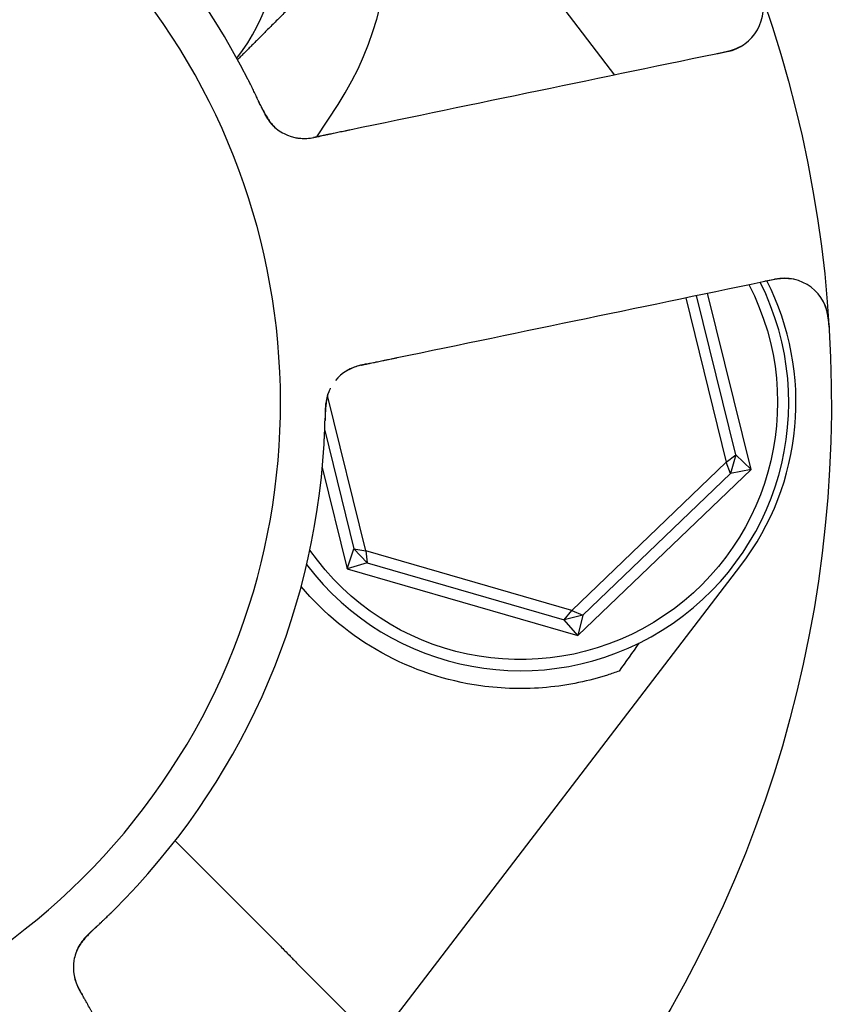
# Model space of a CAD drawing. Header units: inches. Extents: x 1 to 669, y 0 to 417.
# Tile 185 of 256: x 144.41 to 145.56, y 384.12 to 385.49. Entities that reach past the tile are written whole.
import ezdxf

# ---------------------------------------------------------------- set-up
doc = ezdxf.new("R2010")
doc.units = ezdxf.units.IN
doc.header["$LTSCALE"] = 12
doc.header["$MEASUREMENT"] = 0
doc.header["$PDMODE"] = 1
doc.layers.get('0').update_dxf_attribs({"linetype": 'CONTINUOUS'})
doc.layers.get('Defpoints').update_dxf_attribs({"linetype": 'CONTINUOUS'})
doc.layers.add('D', color=2, linetype='CONTINUOUS')
doc.layers.add('Q', color=4, linetype='CONTINUOUS')
doc.styles.get("Standard").update_dxf_attribs({"font": 'SIMPLEX.SHX', "width": 0.875})
doc.dimstyles.new('STANDARD$0', dxfattribs={"dimscale": 32, "dimtxt": 0.09375, "dimasz": 0.0625, "dimexe": 0.03125, "dimexo": 0.03125, "dimgap": 0.03125, "dimtad": 1, "dimtih": 1, "dimtoh": 1, "dimdec": 4, "dimzin": 12, "dimdsep": 46, "dimlunit": 5, "dimtxsty": 'Standard', "dimcen": -0.03125, "dimclrd": 256, "dimclre": 256, "dimclrt": 256, "dimadec": 0, "dimazin": 0, "dimtfac": 0.875, "dimtdec": 4, "dimtofl": 0, "dimtmove": 0, "dimatfit": 3, "dimfxl": 1, "dimtolj": 1, "dimtzin": 12, "dimlwd": 13, "dimlwe": 13, "dimarcsym": 0})

# ---------------------------------------------------------------- blocks, each defined once
blk = doc.blocks.new('*D24')
at = {"layer": 'D', "lineweight": 13, "transparency": 16777216}
for p, q in [((121.7396, 407.0897), (174.1585, 407.0897)), ((173.1585, 405.0897), (173.1585, 371.6877)), ((173.1585, 319.1694), (173.1585, 366.6877)), ((121.1511, 317.1694), (174.1585, 317.1694))]:
    blk.add_line(p, q, dxfattribs=at)
at = {"layer": 'D', "transparency": 16777216}
for points in [[(172.8252, 405.0897), (173.4918, 405.0897), (173.1585, 407.0897)], [(172.8252, 319.1694), (173.4918, 319.1694), (173.1585, 317.1694)]]:
    blk.add_solid(points, dxfattribs=at)
at = {"layer": 'Defpoints', "color": 0, "transparency": 16777216}
for p in [(120.7396, 407.0897), (120.1511, 317.1694), (173.1585, 317.1694)]:
    blk.add_point(p, dxfattribs=at)
at = {"layer": 'D', "transparency": 16777216, "insert": (173.1585, 369.1877), "char_height": 3, "attachment_point": 5}
blk.add_mtext('\\A1;90{}{\\C2;%%p1}', dxfattribs=at)

msp = doc.modelspace()

# ---------------------------------------------------------------- linework, layer by layer
msp.add_arc((120.1511, 361.27725), 30, 192.904892, 67.197332)
at = {"layer": 'Q', "extrusion": (-2.44929e-16, -1, -2.22045e-16)}
for p, q in [((145.23735, 385.4167), (144.82697, 385.95312)), ((144.82076, 385.33012), (144.85046, 385.37568)), ((145.40665, 384.88554), (145.35172, 385.10853)), ((145.42772, 384.86534), (145.36703, 385.11171)), ((145.33641, 385.10535), (145.39306, 384.87539)), ((144.88937, 384.75131), (144.83589, 384.9684)), ((144.83183, 384.91954), (144.87262, 384.75398)), ((145.39306, 384.87539), (145.17703, 384.66794)), ((145.39306, 384.87539), (145.40665, 384.88554)), ((145.39912, 384.85954), (145.39306, 384.87539)), ((145.40665, 384.88554), (145.39912, 384.85954)), ((145.40665, 384.88554), (145.42772, 384.86534)), ((144.82846, 384.86788), (144.86334, 384.72631)), ((145.18566, 384.63291), (145.42772, 384.86534)), ((145.42772, 384.86534), (145.39912, 384.85954)), ((145.19262, 384.66125), (145.39912, 384.85954)), ((144.86334, 384.72631), (144.87262, 384.75398)), ((144.87262, 384.75398), (144.88937, 384.75131)), ((144.89136, 384.73446), (144.87262, 384.75398)), ((144.88937, 384.75131), (144.89136, 384.73446)), ((145.17703, 384.66794), (144.88937, 384.75131)), ((144.89136, 384.73446), (144.86334, 384.72631)), ((144.86334, 384.72631), (145.18566, 384.63291)), ((144.89136, 384.73446), (145.16634, 384.65477)), ((144.90775, 384.06997), (145.41338, 384.73089)), ((145.16634, 384.65477), (145.17703, 384.66794)), ((145.17703, 384.66794), (145.19262, 384.66125)), ((145.19262, 384.66125), (145.16634, 384.65477)), ((145.18566, 384.63291), (145.16634, 384.65477)), ((145.19262, 384.66125), (145.18566, 384.63291)), ((144.62272, 384.3458), (144.7701, 384.19842)), ((144.7926, 384.17553), (144.91536, 384.05277))]:
    msp.add_line(p, q, dxfattribs=at)
at = {"layer": 'Q', "extrusion": (5.43852e-32, 2.22045e-16, -1)}
for centre, radius, start, end in [((-143.8326, 384.95875), 1.7075, 323.4191, 306.5791), ((-145.10539, 384.95875), 0.35938, 152.67935, 324.97535), ((-145.10539, 384.95875), 0.4, 277.97261, 319.99892)]:
    msp.add_arc(centre, radius, start, end, dxfattribs=at)
at = {"layer": 'Q'}
for centre, radius, start, end in [((144.48668, 385.61282), 0.43425, 326.9007, 123.0993), ((143.8326, 384.95875), 0.9375, 240.46601, 209.53399), ((144.48668, 385.61282), 0.2815, 322.18473, 127.81627), ((143.8326, 384.95875), 1, 26.83299, 68.65061), ((145.38225, 385.51066), 0.0625, 281.74185, 19.60325), ((144.80349, 385.39036), 0.0625, 224.00879, 242.85469), ((144.80349, 385.39036), 0.0625, 242.85469, 281.7418), ((145.10539, 384.95875), 0.375, 217.17396, 26.65611), ((145.11555, 384.95875), 0.375, 322.58266, 26.98207), ((145.47383, 385.07007), 0.0625, 3.88035, 101.74175), ((143.8326, 384.95875), 2.075, 309.99965, 1.48395), ((144.89506, 384.94978), 0.0625, 101.7418, 140.62891), ((143.8326, 384.95875), 1, 314.83299, 356.65061), ((144.54311, 384.16876), 0.0625, 152.00879, 170.85469), ((144.54311, 384.16876), 0.0625, 170.85469, 209.7418)]:
    msp.add_arc(centre, radius, start, end, dxfattribs=at)
at = {"layer": 'Q', "extrusion": (9.86076e-32, 2.22045e-16, -1)}
msp.add_ellipse((143.39994, 382.40766), major_axis=(2.65475, 3.47009), ratio=0.0429148, start_param=0.8462542, end_param=0.8607442, dxfattribs=at)
at = {"layer": 'Q'}
msp.add_rational_spline([(144.80065, 385.5287), (144.75233, 385.48037), (144.71016, 385.43821)], [1, 1.02953838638, 1.01310023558], degree=2, dxfattribs=at)
for points in [[(145.42805, 385.46816), (145.43035, 385.47065), (145.43247, 385.47333), (145.43435, 385.47614)], [(145.39497, 385.44946), (145.21899, 385.41289), (145.04299, 385.3763), (144.86693, 385.33971)], [(145.38171, 385.44671), (145.38117, 385.4466), (145.38064, 385.44648), (145.38011, 385.44637)], [(144.74529, 385.36819), (144.74332, 385.37206), (144.74138, 385.37604), (144.73951, 385.38007)], [(144.74163, 385.37548), (144.74139, 385.37602), (144.74113, 385.37657), (144.74087, 385.37714)], [(144.93307, 385.02151), (145.10912, 385.0581), (145.28513, 385.09469), (145.46111, 385.13126)], [(145.44828, 385.12859), (145.44762, 385.12846), (145.44697, 385.12833), (145.44632, 385.12819)], [(145.53658, 385.06739), (145.53677, 385.06512), (145.53693, 385.06283), (145.53706, 385.06054)], [(144.83285, 384.94699), (144.83259, 384.94264), (144.8324, 384.9382), (144.83229, 384.93373)], [(144.50404, 384.21726), (144.50711, 384.22033), (144.5103, 384.2234), (144.51355, 384.22642)], [(144.50984, 384.22299), (144.51027, 384.22339), (144.51072, 384.2238), (144.51119, 384.22423)]]:
    msp.add_open_spline(points, degree=3, dxfattribs=at)
for points, knots in [([(145.38171, 385.44671), (145.38456, 385.4473), (145.38739, 385.44791), (145.39506, 385.44972), (145.39958, 385.45103), (145.40639, 385.45353), (145.40916, 385.45473), (145.41463, 385.45744), (145.41719, 385.45897), (145.4194, 385.46049), (145.41962, 385.46064), (145.41984, 385.46079)], [0, 0, 0, 0, 0.008872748, 0.008872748, 0.02512064, 0.02512064, 0.03800066, 0.03800066, 0.05272605, 0.05272605, 0.054450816, 0.054450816, 0.054450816, 0.054450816]), ([(144.74087, 385.37714), (144.74039, 385.37818), (144.73988, 385.37928), (144.73882, 385.38157), (144.73826, 385.38276), (144.73755, 385.38427), (144.73741, 385.38458), (144.73683, 385.3858), (144.73639, 385.38674), (144.73534, 385.38894), (144.73473, 385.39022), (144.73401, 385.39173), (144.7339, 385.39195), (144.73328, 385.39324), (144.73276, 385.39432), (144.7317, 385.39649), (144.73117, 385.39759), (144.73054, 385.39887), (144.73045, 385.39906), (144.72973, 385.40053), (144.72911, 385.40178), (144.72836, 385.40329), (144.72822, 385.40357), (144.72761, 385.40479), (144.72714, 385.40573), (144.72658, 385.40685), (144.72649, 385.40705), (144.72602, 385.40799), (144.72564, 385.40873), (144.72516, 385.40968), (144.72504, 385.40991), (144.72493, 385.41014)], [0.5, 0.5, 0.5, 0.5, 0.55555788, 0.55555788, 0.61111066, 0.61111066, 0.625, 0.625, 0.66666025, 0.66666025, 0.72222132, 0.72222132, 0.73160586, 0.73160586, 0.7777776, 0.7777776, 0.82499511, 0.82499511, 0.83333414, 0.83333414, 0.88889272, 0.88889272, 0.90129799, 0.90129799, 0.94444931, 0.94444931, 0.95352292, 0.95352292, 0.9887382, 0.9887382, 1, 1, 1, 1]), ([(144.74163, 385.37548), (144.74191, 385.37488), (144.74218, 385.37429), (144.74298, 385.37254), (144.7435, 385.37139), (144.74422, 385.36985), (144.7444, 385.36946), (144.74464, 385.36894), (144.7447, 385.36882), (144.74537, 385.36739), (144.746, 385.36609), (144.7472, 385.36369), (144.74778, 385.36257), (144.74929, 385.35976), (144.75023, 385.35814), (144.75212, 385.35512), (144.75312, 385.35367), (144.75505, 385.35104), (144.75599, 385.34986), (144.75735, 385.34824), (144.75786, 385.34767), (144.75854, 385.34693), (144.75879, 385.34666), (144.75908, 385.34637), (144.75916, 385.34629), (144.7592, 385.34624), (144.75921, 385.34623), (144.75921, 385.34623)], [0, 0, 0, 0, 0.002042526, 0.002042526, 0.005899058, 0.005899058, 0.007182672, 0.007182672, 0.007610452, 0.007610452, 0.011903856, 0.011903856, 0.015735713, 0.015735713, 0.02197899, 0.02197899, 0.028737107, 0.028737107, 0.0354415, 0.0354415, 0.040111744, 0.040111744, 0.043596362, 0.043596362, 0.045489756, 0.045489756, 0.046163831, 0.046163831, 0.046163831, 0.046163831]), ([(144.74529, 385.36819), (144.74614, 385.36652), (144.74701, 385.36486), (144.7486, 385.36194), (144.74934, 385.36064), (144.75119, 385.35751), (144.75227, 385.35579), (144.7543, 385.3528), (144.75525, 385.35149), (144.75786, 385.34807), (144.75935, 385.34639), (144.76155, 385.3441), (144.76222, 385.34346), (144.76312, 385.34265), (144.76319, 385.34259), (144.76326, 385.34252)], [0, 0, 0, 0, 0.005701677, 0.005701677, 0.010576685, 0.010576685, 0.018389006, 0.018389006, 0.026666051, 0.026666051, 0.042200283, 0.042200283, 0.053584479, 0.053584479, 0.054552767, 0.054552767, 0.054552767, 0.054552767]), ([(144.79154, 385.32901), (144.79171, 385.32898), (144.79189, 385.32895), (144.79276, 385.3288), (144.79354, 385.32868), (144.79566, 385.3284), (144.79707, 385.32827), (144.80124, 385.32802), (144.80402, 385.32799), (144.81009, 385.32832), (144.81357, 385.32879), (144.81824, 385.32962), (144.81962, 385.32989), (144.82209, 385.33039), (144.82316, 385.33061), (144.82426, 385.33084)], [0.048965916, 0.048965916, 0.048965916, 0.048965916, 0.049684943, 0.049684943, 0.052455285, 0.052455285, 0.057264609, 0.057264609, 0.065548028, 0.065548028, 0.07570596, 0.07570596, 0.080089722, 0.080089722, 0.08372758, 0.08372758, 0.08372758, 0.08372758]), ([(144.82959, 385.33195), (144.82854, 385.33173), (144.82753, 385.33152), (144.82658, 385.33132), (144.82602, 385.33121), (144.82548, 385.33109), (144.82496, 385.33099), (144.8246, 385.33091), (144.82425, 385.33084), (144.82391, 385.33077), (144.82333, 385.33065), (144.82279, 385.33054), (144.82229, 385.33043), (144.82208, 385.33039), (144.82187, 385.33034), (144.82167, 385.3303), (144.82108, 385.33018), (144.82055, 385.33007), (144.82007, 385.32997), (144.82, 385.32996), (144.81994, 385.32994), (144.81988, 385.32993), (144.81935, 385.32982), (144.81888, 385.32972), (144.81848, 385.32964), (144.81843, 385.32963), (144.81838, 385.32962), (144.81833, 385.32961), (144.81799, 385.32954), (144.81769, 385.32947), (144.81743, 385.32942), (144.81733, 385.3294), (144.81724, 385.32938), (144.81716, 385.32936), (144.817, 385.32933), (144.81686, 385.3293), (144.81674, 385.32928), (144.81669, 385.32927), (144.81664, 385.32926), (144.81659, 385.32925), (144.8165, 385.32923), (144.81643, 385.32921), (144.81637, 385.3292), (144.81636, 385.3292), (144.81635, 385.3292), (144.81634, 385.32919), (144.81629, 385.32918), (144.81626, 385.32918), (144.81624, 385.32917), (144.81624, 385.32917), (144.81623, 385.32917), (144.81623, 385.32917), (144.81622, 385.32917), (144.81622, 385.32917), (144.81621, 385.32917), (144.81621, 385.32917), (144.81621, 385.32917), (144.81621, 385.32917), (144.81621, 385.32917), (144.81621, 385.32917), (144.81621, 385.32917)], [0.5, 0.5, 0.5, 0.5, 0.54999877, 0.54999877, 0.54999877, 0.57938775, 0.57938775, 0.57938775, 0.59999487, 0.59999487, 0.59999487, 0.63513774, 0.63513774, 0.63513774, 0.64999609, 0.64999609, 0.64999609, 0.6943143, 0.6943143, 0.6943143, 0.69999993, 0.69999993, 0.69999993, 0.7499995, 0.7499995, 0.7499995, 0.75588688, 0.75588688, 0.75588688, 0.79999609, 0.79999609, 0.79999609, 0.81691516, 0.81691516, 0.81691516, 0.84999755, 0.84999755, 0.84999755, 0.8662423, 0.8662423, 0.8662423, 0.89999656, 0.89999656, 0.89999656, 0.90794117, 0.90794117, 0.90794117, 0.94116984, 0.94116984, 0.94116984, 0.94998922, 0.94998922, 0.94998922, 0.96672085, 0.96672085, 0.96672085, 0.98982595, 0.98982595, 0.98982595, 1, 1, 1, 1]), ([(144.86693, 385.33971), (144.86609, 385.33954), (144.86525, 385.33936), (144.86436, 385.33918), (144.86414, 385.33913), (144.86393, 385.33909), (144.8637, 385.33904), (144.86289, 385.33887), (144.86205, 385.33869), (144.86116, 385.33851), (144.86082, 385.33844), (144.86046, 385.33837), (144.86011, 385.33829), (144.85884, 385.33803), (144.85753, 385.33775), (144.8562, 385.33748), (144.85609, 385.33746), (144.85598, 385.33743), (144.85587, 385.33741), (144.85463, 385.33715), (144.8534, 385.3369), (144.85217, 385.33664), (144.85086, 385.33637), (144.84955, 385.3361), (144.84823, 385.33582), (144.84692, 385.33555), (144.84559, 385.33527), (144.84427, 385.335), (144.84412, 385.33497), (144.84398, 385.33494), (144.84384, 385.33491), (144.84263, 385.33466), (144.84143, 385.33441), (144.84025, 385.33416), (144.83973, 385.33405), (144.83921, 385.33395), (144.8387, 385.33384), (144.83792, 385.33368), (144.83715, 385.33352), (144.83641, 385.33337), (144.83587, 385.33325), (144.83534, 385.33314), (144.83481, 385.33303), (144.83415, 385.3329), (144.8335, 385.33276), (144.83287, 385.33263), (144.83233, 385.33252), (144.8318, 385.33241), (144.83127, 385.3323), (144.8307, 385.33218), (144.83014, 385.33206), (144.82959, 385.33195)], [0, 0, 0, 0, 0.04021782, 0.04021782, 0.04021782, 0.05000379, 0.05000379, 0.05000379, 0.08585663, 0.08585663, 0.08585663, 0.10000502, 0.10000502, 0.10000502, 0.1499999, 0.1499999, 0.1499999, 0.15418414, 0.15418414, 0.15418414, 0.20072417, 0.20072417, 0.20072417, 0.25070289, 0.25070289, 0.25070289, 0.29999943, 0.29999943, 0.29999943, 0.3052446, 0.3052446, 0.3052446, 0.34999669, 0.34999669, 0.34999669, 0.36977172, 0.36977172, 0.36977172, 0.39999267, 0.39999267, 0.39999267, 0.42200328, 0.42200328, 0.42200328, 0.45000075, 0.45000075, 0.45000075, 0.47390198, 0.47390198, 0.47390198, 0.5, 0.5, 0.5, 0.5]), ([(145.48847, 385.13077), (145.48727, 385.13102), (145.48578, 385.13129), (145.48165, 385.13183), (145.47878, 385.13207), (145.4729, 385.13215), (145.46974, 385.13201), (145.46381, 385.13139), (145.46096, 385.13098), (145.45488, 385.12993), (145.4516, 385.12928), (145.44828, 385.12859)], [0.038326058, 0.038326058, 0.038326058, 0.038326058, 0.047018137, 0.047018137, 0.060522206, 0.060522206, 0.072773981, 0.072773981, 0.082601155, 0.082601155, 0.092954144, 0.092954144, 0.092954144, 0.092954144]), ([(145.53658, 385.06739), (145.53638, 385.06988), (145.53613, 385.0724), (145.53558, 385.07684), (145.53529, 385.07881), (145.53456, 385.08294), (145.53409, 385.0851), (145.53324, 385.08839), (145.53283, 385.08975), (145.53177, 385.09294), (145.53104, 385.09484), (145.52988, 385.09754), (145.52936, 385.09865), (145.52885, 385.09967), (145.52879, 385.09979), (145.52874, 385.0999)], [0, 0, 0, 0, 0.007528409, 0.007528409, 0.013479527, 0.013479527, 0.020868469, 0.020868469, 0.0269311, 0.0269311, 0.035071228, 0.035071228, 0.0409612, 0.0409612, 0.041770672, 0.041770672, 0.041770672, 0.041770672]), ([(144.89033, 385.01263), (144.88997, 385.01255), (144.8896, 385.01248), (144.88874, 385.0123), (144.88824, 385.01219), (144.88756, 385.01205), (144.88739, 385.01201), (144.88552, 385.01161), (144.88377, 385.01122), (144.87897, 385.01004), (144.87587, 385.00913), (144.87034, 385.00705), (144.86776, 385.00588), (144.86473, 385.00432), (144.86404, 385.00394), (144.86234, 385.00298), (144.86136, 385.00239), (144.86034, 385.00173), (144.86011, 385.00158), (144.85991, 385.00145)], [0, 0, 0, 0, 0.001224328, 0.001224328, 0.002880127, 0.002880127, 0.00343194, 0.00343194, 0.008971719, 0.008971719, 0.018433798, 0.018433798, 0.026908, 0.026908, 0.029409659, 0.029409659, 0.03322285, 0.03322285, 0.03448176, 0.03448176, 0.03448176, 0.03448176]), ([(144.88234, 385.01097), (144.88234, 385.01097), (144.88235, 385.01097), (144.88236, 385.01097), (144.88237, 385.01097), (144.88241, 385.01098), (144.88246, 385.01099), (144.88257, 385.01101), (144.88277, 385.01106), (144.8831, 385.01112), (144.88328, 385.01116), (144.8835, 385.01121), (144.88377, 385.01126), (144.884, 385.01131), (144.88426, 385.01137), (144.88457, 385.01143), (144.88465, 385.01145), (144.88473, 385.01146), (144.88482, 385.01148), (144.88527, 385.01158), (144.88581, 385.01169), (144.88642, 385.01181), (144.88667, 385.01187), (144.88693, 385.01192), (144.8872, 385.01198), (144.88783, 385.01211), (144.88852, 385.01225), (144.88927, 385.01241), (144.8898, 385.01252), (144.89035, 385.01263), (144.89092, 385.01275), (144.89116, 385.0128), (144.89139, 385.01285), (144.89163, 385.0129), (144.89257, 385.01309), (144.89359, 385.0133), (144.89468, 385.01353), (144.89499, 385.0136), (144.89531, 385.01366), (144.89564, 385.01373)], [0, 0, 0, 0, 0.03976083, 0.03976083, 0.03976083, 0.08445822, 0.08445822, 0.08445822, 0.16671463, 0.16671463, 0.16671463, 0.21176888, 0.21176888, 0.21176888, 0.24999978, 0.24999978, 0.24999978, 0.2600529, 0.2600529, 0.2600529, 0.31232228, 0.31232228, 0.31232228, 0.33334305, 0.33334305, 0.33334305, 0.3823336, 0.3823336, 0.3823336, 0.41666196, 0.41666196, 0.41666196, 0.43046622, 0.43046622, 0.43046622, 0.48457804, 0.48457804, 0.48457804, 0.5, 0.5, 0.5, 0.5]), ([(144.89564, 385.01373), (144.89697, 385.01401), (144.89841, 385.01431), (144.89992, 385.01462), (144.9004, 385.01472), (144.9009, 385.01482), (144.9014, 385.01493), (144.90224, 385.0151), (144.90309, 385.01528), (144.90395, 385.01546), (144.90519, 385.01572), (144.90644, 385.01598), (144.9077, 385.01624), (144.90892, 385.01649), (144.91016, 385.01675), (144.91143, 385.01701), (144.91238, 385.01721), (144.91336, 385.01741), (144.91433, 385.01762), (144.91505, 385.01777), (144.91578, 385.01792), (144.9165, 385.01807), (144.91803, 385.01838), (144.91955, 385.0187), (144.92102, 385.01901), (144.92224, 385.01926), (144.92342, 385.0195), (144.92457, 385.01974), (144.92541, 385.01992), (144.92624, 385.02009), (144.92706, 385.02026), (144.92782, 385.02042), (144.92857, 385.02058), (144.9293, 385.02073), (144.92993, 385.02086), (144.93056, 385.02099), (144.93116, 385.02111), (144.93167, 385.02122), (144.93217, 385.02132), (144.93265, 385.02142), (144.93279, 385.02145), (144.93293, 385.02148), (144.93307, 385.02151)], [0.5, 0.5, 0.5, 0.5, 0.5629598, 0.5629598, 0.5629598, 0.58332437, 0.58332437, 0.58332437, 0.61758983, 0.61758983, 0.61758983, 0.6668476, 0.6668476, 0.6668476, 0.71421831, 0.71421831, 0.71421831, 0.75001479, 0.75001479, 0.75001479, 0.77640083, 0.77640083, 0.77640083, 0.83230062, 0.83230062, 0.83230062, 0.87842644, 0.87842644, 0.87842644, 0.91203749, 0.91203749, 0.91203749, 0.94324983, 0.94324983, 0.94324983, 0.97040772, 0.97040772, 0.97040772, 0.99330366, 0.99330366, 0.99330366, 1, 1, 1, 1]), ([(144.8367, 384.97215), (144.8367, 384.97215), (144.83668, 384.97209), (144.83657, 384.9718), (144.83646, 384.97149), (144.83603, 384.97022), (144.83559, 384.96881), (144.83451, 384.96475), (144.83381, 384.96142), (144.83313, 384.95596), (144.83295, 384.95394), (144.83269, 384.94981), (144.8326, 384.94767), (144.83249, 384.9435), (144.83245, 384.94145), (144.83241, 384.93929), (144.83241, 384.93916), (144.83241, 384.93899), (144.83241, 384.93896), (144.8324, 384.93887), (144.8324, 384.93881), (144.8324, 384.93871), (144.8324, 384.93866), (144.8324, 384.93852), (144.8324, 384.93842), (144.83238, 384.93787), (144.83237, 384.9374), (144.83236, 384.93691)], [0.016945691, 0.016945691, 0.016945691, 0.016945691, 0.018835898, 0.018835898, 0.021985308, 0.021985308, 0.02825923, 0.02825923, 0.040932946, 0.040932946, 0.047284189, 0.047284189, 0.053584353, 0.053584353, 0.059843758, 0.059843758, 0.060240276, 0.060240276, 0.060339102, 0.060339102, 0.060536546, 0.060536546, 0.060731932, 0.060731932, 0.061122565, 0.061122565, 0.063076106, 0.063076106, 0.063076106, 0.063076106]), ([(144.83972, 384.97888), (144.83972, 384.97888), (144.83955, 384.97854), (144.83883, 384.97703), (144.83813, 384.97546), (144.83685, 384.97186), (144.83606, 384.96933), (144.83497, 384.96451), (144.83463, 384.96283), (144.83395, 384.9587), (144.8336, 384.95605), (144.83314, 384.95118), (144.83298, 384.94909), (144.83285, 384.94699)], [0.033078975, 0.033078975, 0.033078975, 0.033078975, 0.040957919, 0.040957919, 0.057348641, 0.057348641, 0.073551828, 0.073551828, 0.081336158, 0.081336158, 0.090763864, 0.090763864, 0.097156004, 0.097156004, 0.097156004, 0.097156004]), ([(144.83089, 384.90033), (144.83096, 384.90153), (144.83103, 384.90273), (144.8311, 384.90397), (144.83116, 384.90509), (144.83122, 384.90625), (144.83128, 384.90743), (144.83131, 384.90784), (144.83133, 384.90826), (144.83135, 384.90868), (144.83139, 384.90952), (144.83143, 384.91036), (144.83147, 384.91121), (144.83152, 384.91221), (144.83156, 384.91321), (144.83161, 384.9142), (144.83162, 384.91449), (144.83163, 384.91477), (144.83165, 384.91506), (144.8317, 384.91634), (144.83176, 384.91762), (144.83181, 384.9189), (144.83182, 384.91932), (144.83184, 384.91975), (144.83186, 384.92018), (144.83189, 384.92103), (144.83192, 384.92189), (144.83195, 384.92274), (144.832, 384.92394), (144.83204, 384.92514), (144.83208, 384.92632), (144.83212, 384.92766), (144.83216, 384.92897), (144.8322, 384.93024), (144.83221, 384.9308), (144.83223, 384.93135), (144.83224, 384.93189), (144.83226, 384.93251), (144.83227, 384.93311), (144.83229, 384.9337), (144.83232, 384.93481), (144.83234, 384.93589), (144.83236, 384.93691)], [0, 0, 0, 0, 0.05254955, 0.05254955, 0.05254955, 0.09999938, 0.09999938, 0.09999938, 0.11678114, 0.11678114, 0.11678114, 0.14999798, 0.14999798, 0.14999798, 0.18889795, 0.18889795, 0.18889795, 0.19999966, 0.19999966, 0.19999966, 0.25000207, 0.25000207, 0.25000207, 0.26667346, 0.26667346, 0.26667346, 0.30000508, 0.30000508, 0.30000508, 0.3469742, 0.3469742, 0.3469742, 0.39999529, 0.39999529, 0.39999529, 0.42345671, 0.42345671, 0.42345671, 0.44999293, 0.44999293, 0.44999293, 0.5, 0.5, 0.5, 0.5]), ([(145.24343, 384.58332), (145.23794, 384.58131), (145.23245, 384.57942), (145.20211, 384.56974), (145.17284, 384.56327), (145.11171, 384.55764), (145.07986, 384.55843), (145.04991, 384.56262)], [0.41516656, 0.41516656, 0.41516656, 0.41516656, 0.46588132, 0.46588132, 0.69917119, 0.69917119, 0.92934084, 0.92934084, 0.92934084, 0.92934084]), ([(144.51119, 384.22423), (144.51203, 384.22501), (144.51292, 384.22583), (144.51476, 384.22755), (144.51572, 384.22844), (144.51694, 384.22959), (144.51719, 384.22982), (144.51818, 384.23075), (144.51893, 384.23146), (144.5207, 384.23313), (144.52173, 384.23411), (144.52294, 384.23526), (144.52311, 384.23543), (144.52415, 384.23642), (144.52501, 384.23725), (144.52676, 384.23892), (144.52764, 384.23977), (144.52866, 384.24076), (144.52881, 384.24091), (144.52998, 384.24205), (144.53099, 384.24303), (144.53219, 384.24421), (144.53241, 384.24442), (144.53339, 384.24538), (144.53414, 384.24612), (144.53503, 384.24699), (144.53518, 384.24715), (144.53593, 384.24789), (144.53652, 384.24847), (144.53728, 384.24922), (144.53746, 384.2494), (144.53764, 384.24959)], [0.5, 0.5, 0.5, 0.5, 0.55555788, 0.55555788, 0.61111066, 0.61111066, 0.625, 0.625, 0.66666025, 0.66666025, 0.72222132, 0.72222132, 0.73160586, 0.73160586, 0.7777776, 0.7777776, 0.82499511, 0.82499511, 0.83333414, 0.83333414, 0.88889272, 0.88889272, 0.90129799, 0.90129799, 0.94444931, 0.94444931, 0.95352292, 0.95352292, 0.9887382, 0.9887382, 1, 1, 1, 1]), ([(144.50404, 384.21726), (144.50271, 384.21593), (144.50141, 384.2146), (144.49912, 384.21218), (144.49811, 384.21107), (144.4957, 384.20835), (144.49441, 384.20678), (144.49218, 384.20393), (144.49123, 384.20263), (144.48879, 384.19908), (144.48765, 384.19715), (144.48615, 384.19435), (144.48575, 384.19352), (144.48526, 384.19241), (144.48522, 384.19232), (144.48518, 384.19223)], [0, 0, 0, 0, 0.005701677, 0.005701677, 0.010576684, 0.010576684, 0.018389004, 0.018389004, 0.026666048, 0.026666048, 0.042200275, 0.042200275, 0.053584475, 0.053584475, 0.054552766, 0.054552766, 0.054552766, 0.054552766]), ([(144.50984, 384.22299), (144.50936, 384.22254), (144.50887, 384.2221), (144.50746, 384.2208), (144.50653, 384.21994), (144.50528, 384.21878), (144.50497, 384.21849), (144.50456, 384.2181), (144.50445, 384.21801), (144.50331, 384.21693), (144.50226, 384.21593), (144.50035, 384.21405), (144.49946, 384.21315), (144.49726, 384.21085), (144.49601, 384.20945), (144.49372, 384.20672), (144.49265, 384.20533), (144.49074, 384.20267), (144.48991, 384.20141), (144.48879, 384.19962), (144.48841, 384.19896), (144.48791, 384.19809), (144.48774, 384.19776), (144.48754, 384.1974), (144.48749, 384.1973), (144.48746, 384.19724), (144.48746, 384.19723), (144.48746, 384.19723)], [0, 0, 0, 0, 0.002042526, 0.002042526, 0.005899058, 0.005899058, 0.007182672, 0.007182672, 0.007610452, 0.007610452, 0.011903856, 0.011903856, 0.015735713, 0.015735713, 0.02197899, 0.02197899, 0.028737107, 0.028737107, 0.0354415, 0.0354415, 0.040111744, 0.040111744, 0.043596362, 0.043596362, 0.045489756, 0.045489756, 0.046163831, 0.046163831, 0.046163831, 0.046163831]), ([(144.7701, 384.19843), (144.77221, 384.19632), (144.77421, 384.19429), (144.77841, 384.19), (144.78059, 384.18774), (144.78245, 384.18583)], [-0.040549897, -0.040549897, -0.040549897, -0.040549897, -0.020275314, -0.020275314, -0.000001, -0.000001, -0.000001, -0.000001]), ([(144.78245, 384.18583), (144.78413, 384.1841), (144.78581, 384.18238), (144.7892, 384.17894), (144.7909, 384.17723), (144.7926, 384.17553)], [0, 0, 0, 0, 0.018390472, 0.018390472, 0.036780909, 0.036780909, 0.036780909, 0.036780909]), ([(144.48107, 384.16116), (144.48114, 384.16062), (144.48123, 384.16001), (144.48155, 384.15815), (144.4818, 384.1569), (144.48237, 384.1545), (144.48267, 384.15337), (144.48343, 384.15073), (144.48391, 384.14925), (144.48534, 384.14527), (144.48643, 384.14276), (144.48843, 384.1387), (144.48929, 384.13709), (144.49041, 384.13504), (144.4907, 384.13453), (144.49107, 384.13386), (144.49116, 384.1337), (144.49172, 384.1327), (144.49219, 384.13189), (144.49273, 384.13094), (144.49282, 384.13079), (144.49291, 384.13063), (144.49291, 384.13062), (144.49292, 384.13062)], [0.048969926, 0.048969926, 0.048969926, 0.048969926, 0.051256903, 0.051256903, 0.055753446, 0.055753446, 0.059342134, 0.059342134, 0.064093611, 0.064093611, 0.072216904, 0.072216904, 0.077702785, 0.077702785, 0.079522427, 0.079522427, 0.080128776, 0.080128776, 0.08316276, 0.08316276, 0.083731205, 0.083731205, 0.08375785, 0.08375785, 0.08375785, 0.08375785]), ([(144.49562, 384.12588), (144.49509, 384.12681), (144.49458, 384.12771), (144.4941, 384.12855), (144.49381, 384.12905), (144.49354, 384.12953), (144.49328, 384.12999), (144.49309, 384.13031), (144.49291, 384.13062), (144.49274, 384.13092), (144.49245, 384.13143), (144.49218, 384.13191), (144.49192, 384.13236), (144.49181, 384.13254), (144.49171, 384.13273), (144.49161, 384.1329), (144.49131, 384.13343), (144.49104, 384.1339), (144.49079, 384.13433), (144.49076, 384.13438), (144.49073, 384.13444), (144.4907, 384.13449), (144.49043, 384.13496), (144.4902, 384.13538), (144.48999, 384.13574), (144.48996, 384.13578), (144.48994, 384.13582), (144.48992, 384.13586), (144.48974, 384.13617), (144.48959, 384.13644), (144.48946, 384.13666), (144.48941, 384.13675), (144.48937, 384.13683), (144.48932, 384.13691), (144.48924, 384.13705), (144.48917, 384.13717), (144.48911, 384.13727), (144.48908, 384.13732), (144.48906, 384.13737), (144.48904, 384.13741), (144.48899, 384.13749), (144.48895, 384.13755), (144.48892, 384.1376), (144.48892, 384.13761), (144.48891, 384.13762), (144.48891, 384.13763), (144.48888, 384.13767), (144.48887, 384.1377), (144.48886, 384.13772), (144.48885, 384.13772), (144.48885, 384.13773), (144.48885, 384.13773), (144.48885, 384.13774), (144.48884, 384.13774), (144.48884, 384.13775), (144.48884, 384.13775), (144.48884, 384.13775), (144.48884, 384.13775), (144.48884, 384.13775), (144.48884, 384.13775), (144.48884, 384.13775)], [0.5, 0.5, 0.5, 0.5, 0.54999877, 0.54999877, 0.54999877, 0.57938775, 0.57938775, 0.57938775, 0.59999487, 0.59999487, 0.59999487, 0.63513774, 0.63513774, 0.63513774, 0.64999609, 0.64999609, 0.64999609, 0.6943143, 0.6943143, 0.6943143, 0.69999993, 0.69999993, 0.69999993, 0.7499995, 0.7499995, 0.7499995, 0.75588688, 0.75588688, 0.75588688, 0.79999609, 0.79999609, 0.79999609, 0.81691516, 0.81691516, 0.81691516, 0.84999755, 0.84999755, 0.84999755, 0.8662423, 0.8662423, 0.8662423, 0.89999656, 0.89999656, 0.89999656, 0.90794117, 0.90794117, 0.90794117, 0.94116984, 0.94116984, 0.94116984, 0.94998922, 0.94998922, 0.94998922, 0.96672085, 0.96672085, 0.96672085, 0.98982595, 0.98982595, 0.98982595, 1, 1, 1, 1]), ([(144.51454, 384.09277), (144.51412, 384.09351), (144.51369, 384.09426), (144.51324, 384.09505), (144.51313, 384.09524), (144.51302, 384.09543), (144.51291, 384.09563), (144.5125, 384.09635), (144.51207, 384.0971), (144.51162, 384.09788), (144.51144, 384.09819), (144.51126, 384.0985), (144.51108, 384.09882), (144.51044, 384.09994), (144.50978, 384.10111), (144.5091, 384.10228), (144.50905, 384.10238), (144.50899, 384.10248), (144.50894, 384.10258), (144.50831, 384.10367), (144.50768, 384.10477), (144.50706, 384.10585), (144.5064, 384.10702), (144.50574, 384.10818), (144.50506, 384.10935), (144.5044, 384.11051), (144.50373, 384.11169), (144.50306, 384.11287), (144.50298, 384.11299), (144.50291, 384.11312), (144.50284, 384.11324), (144.50223, 384.11431), (144.50162, 384.11538), (144.50102, 384.11643), (144.50076, 384.11689), (144.50049, 384.11735), (144.50024, 384.11781), (144.49984, 384.1185), (144.49945, 384.11918), (144.49908, 384.11984), (144.4988, 384.12032), (144.49853, 384.12079), (144.49827, 384.12125), (144.49793, 384.12184), (144.4976, 384.12241), (144.49728, 384.12297), (144.49701, 384.12345), (144.49674, 384.12393), (144.49647, 384.12439), (144.49618, 384.1249), (144.4959, 384.12539), (144.49562, 384.12588)], [0, 0, 0, 0, 0.04021782, 0.04021782, 0.04021782, 0.05000379, 0.05000379, 0.05000379, 0.08585663, 0.08585663, 0.08585663, 0.10000502, 0.10000502, 0.10000502, 0.1499999, 0.1499999, 0.1499999, 0.15418414, 0.15418414, 0.15418414, 0.20072417, 0.20072417, 0.20072417, 0.25070289, 0.25070289, 0.25070289, 0.29999943, 0.29999943, 0.29999943, 0.3052446, 0.3052446, 0.3052446, 0.34999669, 0.34999669, 0.34999669, 0.36977172, 0.36977172, 0.36977172, 0.39999267, 0.39999267, 0.39999267, 0.42200328, 0.42200328, 0.42200328, 0.45000075, 0.45000075, 0.45000075, 0.47390198, 0.47390198, 0.47390198, 0.5, 0.5, 0.5, 0.5])]:
    msp.add_open_spline(points, degree=3, knots=knots, dxfattribs=at)

# ---------------------------------------------------------------- dimensions: what is measured, and where the dimension line sits
at = {"layer": 'D'}
dim = msp.add_linear_dim(base=(173.15851, 317.16945), p1=(120.7396, 407.08975), p2=(120.1511, 317.16945), angle=90, text='<>{}{\\C2;%%p1}', dimstyle='STANDARD$0', override={"dimdec": 1, "dimtp": 1, "dimtm": 1, "dimarcsym": 1}, dxfattribs=at)
dim.commit()
dim.dimension.update_dxf_attribs({"geometry": '*D24', "text_midpoint": (173.15851, 369.18774), "dimtype": 160})

doc.saveas('drawing.dxf')
